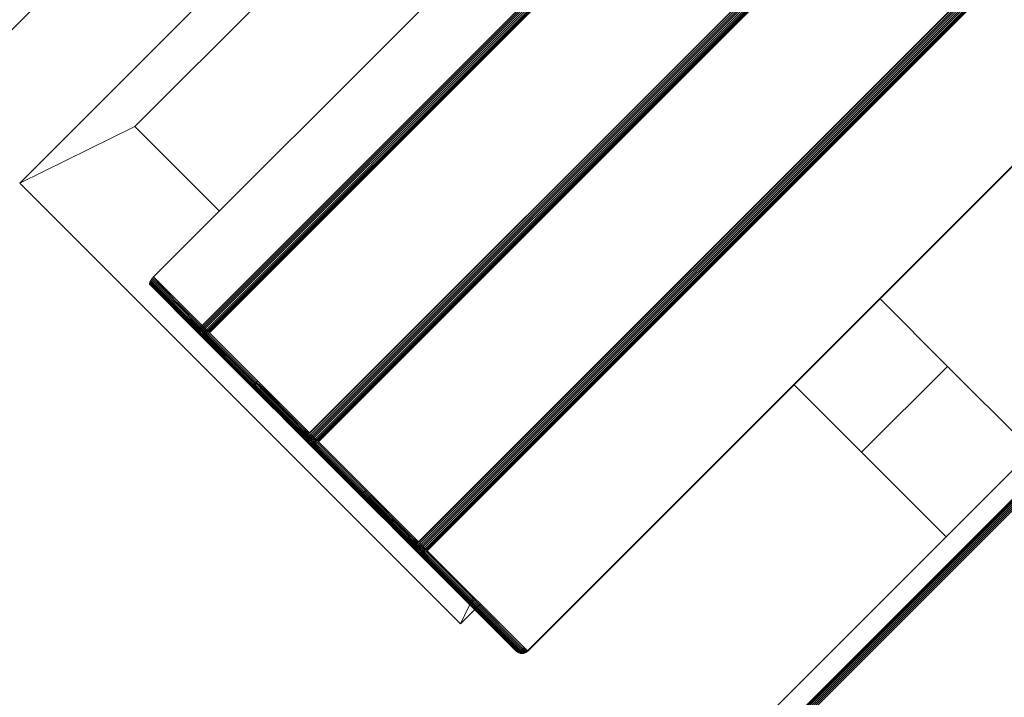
# Model space of a CAD drawing. Header units: millimetres. Extents: x -54833 to 17168, y -29122 to 68726.
# Tile 58 of 122: x -40649 to -40406, y 7855 to 8022. Entities that reach past the tile are written whole.
import ezdxf

# ---------------------------------------------------------------- set-up
doc = ezdxf.new("R2010")
doc.units = ezdxf.units.MM
for name, color, linetype, lineweight, true_color in [('Furniture-2', 7, 'Continuous', 9, 0xaaaaaa), ('Kohvikutool-1', 7, 'Continuous', 9, 0xaaaaaa), ('Surface Pattern-1', 7, 'Continuous', 9, 0x232323)]:
    doc.layers.add(name, color=color, linetype=linetype, lineweight=lineweight, true_color=true_color)

# ---------------------------------------------------------------- blocks, each defined once
blk = doc.blocks.new('MA_Kohvikultool - Kohvikutool_DWG-V80-1_ korruse plaan')
at = {"layer": 'Kohvikutool-1'}
for p, q in [((-416.68, 465), (-416.68, 15)), ((-388.49, 15), (-388.49, 465)), ((-165, 15), (-165, 465)), ((-348.73, 458), (-348.73, 22)), ((-331.82, 22), (-331.82, 458)), ((-331.46, 458), (-331.46, 22)), ((-331.08, 22), (-331.08, 458)), ((-330.68, 22), (-330.68, 458)), ((-330.29, 22), (-330.29, 458)), ((-329.93, 22), (-329.93, 458)), ((-329.64, 22), (-329.64, 458)), ((-329.41, 22), (-329.41, 458)), ((-329.25, 22), (-329.25, 458)), ((-294.28, 458), (-294.28, 22)), ((-294.19, 458), (-294.19, 22)), ((-293.77, 22), (-293.77, 458)), ((-293.41, 458), (-293.41, 22)), ((-293.03, 458), (-293.03, 22)), ((-292.63, 458), (-292.63, 22)), ((-292.24, 458), (-292.24, 22)), ((-291.88, 458), (-291.88, 22)), ((-291.59, 458), (-291.59, 22)), ((-291.36, 22), (-291.36, 458)), ((-291.2, 22), (-291.2, 458)), ((-256.23, 458), (-256.23, 22)), ((-256.14, 458), (-256.14, 22)), ((-255.72, 22), (-255.72, 458)), ((-255.36, 458), (-255.36, 22)), ((-254.98, 458), (-254.98, 22)), ((-254.58, 458), (-254.58, 22)), ((-254.19, 458), (-254.19, 22)), ((-253.83, 22), (-253.83, 458)), ((-253.54, 458), (-253.54, 22)), ((-253.31, 22), (-253.31, 458)), ((-253.15, 22), (-253.15, 458)), ((-218.18, 458), (-218.18, 22)), ((-218.09, 458), (-218.09, 22)), ((-159.97, 458), (-159.97, 22)), ((-159.86, 458), (-159.86, 22)), ((-159.67, 458), (-159.67, 22)), ((-159.41, 458), (-159.41, 22)), ((-159.09, 458), (-159.09, 22)), ((-158.74, 22), (-158.74, 458)), ((-158.36, 458), (-158.36, 22)), ((-158, 22), (-158, 458)), ((-378.23, 435), (-378.23, 45)), ((-194.5, 145), (-218.18, 145)), ((-165, 145), (-194.5, 145)), ((-194.5, 145), (-194.5, 115)), ((-194.5, 115), (-194.5, 145)), ((-218.18, 115), (-194.5, 115)), ((-194.5, 115), (-165, 115)), ((-388.49, 15), (-378.23, 45)), ((-378.23, 45), (-388.49, 15)), ((-378.23, 45), (-348.73, 45)), ((-348.73, 22), (-331.82, 22)), ((-348.73, 22), (-348.72, 21.64)), ((-348.73, 22), (-313.07, 20)), ((-348.73, 22), (-312.82, 20.14)), ((-331.82, 22), (-331.46, 22)), ((-331.82, 22), (-331.8, 21.64)), ((-331.46, 22), (-331.08, 22)), ((-331.45, 21.64), (-331.46, 22)), ((-331.08, 22), (-330.68, 22)), ((-331.07, 21.66), (-331.08, 22)), ((-330.68, 22), (-330.29, 22)), ((-330.67, 21.7), (-330.68, 22)), ((-330.29, 22), (-329.93, 22)), ((-330.28, 21.74), (-330.29, 22)), ((-329.64, 22), (-329.93, 22)), ((-329.93, 21.8), (-329.93, 22)), ((-329.93, 22), (-329.63, 21.87)), ((-329.41, 22), (-329.64, 22)), ((-329.41, 22), (-329.25, 22)), ((-329.3, 21.64), (-329.25, 22)), ((-294.28, 22), (-329.25, 22)), ((-312.4, 21.64), (-312.39, 22)), ((-310.68, 22), (-310.67, 21.64)), ((-310.68, 22), (-275.02, 20)), ((-310.68, 22), (-274.77, 20.14)), ((-295.49, 21.64), (-295.48, 22)), ((-295.16, 21.64), (-295.15, 22)), ((-294.84, 21.66), (-294.83, 22)), ((-294.31, 21.64), (-294.28, 22)), ((-294.19, 21.97), (-294.28, 22)), ((-294.22, 21.8), (-294.21, 22)), ((-294.16, 21.93), (-294.22, 21.8)), ((-293.77, 22), (-293.41, 22)), ((-293.77, 22), (-293.75, 21.64)), ((-293.41, 22), (-293.03, 22)), ((-293.4, 21.64), (-293.41, 22)), ((-293.03, 22), (-292.63, 22)), ((-293.02, 21.66), (-293.03, 22)), ((-292.63, 22), (-292.24, 22)), ((-292.62, 21.7), (-292.63, 22)), ((-292.24, 22), (-291.88, 22)), ((-292.23, 21.74), (-292.24, 22)), ((-291.88, 22), (-291.59, 22)), ((-291.88, 21.8), (-291.88, 22)), ((-291.59, 22), (-291.88, 21.8)), ((-291.59, 22), (-291.36, 22)), ((-291.2, 22), (-291.36, 22)), ((-291.25, 21.64), (-291.2, 22)), ((-256.23, 22), (-291.2, 22)), ((-274.35, 21.64), (-274.34, 22)), ((-272.63, 22), (-272.62, 21.64)), ((-272.63, 22), (-236.98, 20)), ((-272.63, 22), (-236.72, 20.14)), ((-257.44, 21.64), (-257.43, 22)), ((-257.11, 21.64), (-257.1, 22)), ((-256.79, 21.66), (-256.78, 22)), ((-256.23, 22), (-256.26, 21.64)), ((-256.14, 21.97), (-256.23, 22)), ((-256.17, 21.8), (-256.16, 22)), ((-256.11, 21.93), (-256.17, 21.8)), ((-255.72, 22), (-255.36, 22)), ((-255.72, 22), (-255.7, 21.64)), ((-255.36, 22), (-254.98, 22)), ((-255.36, 22), (-255.35, 21.64)), ((-254.98, 22), (-254.58, 22)), ((-254.98, 22), (-254.97, 21.66)), ((-254.58, 22), (-254.19, 22)), ((-254.58, 22), (-254.57, 21.7)), ((-254.19, 22), (-253.83, 22)), ((-254.19, 22), (-254.18, 21.74)), ((-253.83, 22), (-253.54, 22)), ((-253.83, 22), (-253.53, 21.93)), ((-253.83, 22), (-253.83, 21.8)), ((-253.31, 22), (-253.54, 22)), ((-253.31, 22), (-253.15, 22)), ((-253.2, 21.64), (-253.15, 22)), ((-218.18, 22), (-253.15, 22)), ((-236.98, 22), (-234.58, 15)), ((-234.58, 15), (-236.98, 22)), ((-236.3, 21.64), (-236.29, 22)), ((-234.58, 22), (-234.58, 15)), ((-219.39, 21.64), (-219.38, 22)), ((-219.05, 22), (-219.06, 21.64)), ((-218.73, 22), (-218.74, 21.66)), ((-218.21, 21.64), (-218.18, 22)), ((-218.09, 21.97), (-218.18, 22)), ((-218.11, 22), (-218.12, 21.8)), ((-331.8, 21.64), (-348.72, 21.64)), ((-348.72, 21.64), (-348.68, 21.26)), ((-348.68, 21.26), (-331.77, 21.26)), ((-348.68, 21.26), (-348.62, 20.91)), ((-331.7, 20.91), (-348.62, 20.91)), ((-348.62, 20.91), (-348.53, 20.59)), ((-348.53, 20.59), (-331.62, 20.59)), ((-348.53, 20.59), (-348.42, 20.33)), ((-348.42, 20.33), (-331.51, 20.33)), ((-348.42, 20.33), (-348.3, 20.14)), ((-348.3, 20.14), (-331.38, 20.14)), ((-348.3, 20.14), (-348.17, 20.03)), ((-348.17, 20.03), (-331.26, 20.03)), ((-348.17, 20.03), (-348.05, 20)), ((-348.05, 20), (-331.13, 20)), ((-348.05, 20), (-313.07, 20)), ((-331.8, 21.64), (-331.45, 21.64)), ((-331.8, 21.64), (-331.77, 21.26)), ((-331.77, 21.26), (-331.42, 21.28)), ((-331.77, 21.26), (-331.7, 20.91)), ((-331.7, 20.91), (-331.35, 20.92)), ((-331.7, 20.91), (-331.62, 20.59)), ((-331.62, 20.59), (-331.27, 20.61)), ((-331.62, 20.59), (-331.51, 20.33)), ((-331.51, 20.33), (-331.16, 20.35)), ((-331.51, 20.33), (-331.38, 20.14)), ((-331.07, 21.66), (-331.45, 21.64)), ((-331.45, 21.64), (-331.42, 21.28)), ((-331.03, 21.32), (-331.42, 21.28)), ((-331.42, 21.28), (-331.35, 20.92)), ((-331.38, 20.14), (-331.04, 20.17)), ((-331.38, 20.14), (-331.26, 20.03)), ((-330.97, 20.98), (-331.35, 20.92)), ((-331.35, 20.92), (-331.27, 20.61)), ((-330.89, 20.69), (-331.27, 20.61)), ((-331.27, 20.61), (-331.16, 20.35)), ((-331.26, 20.03), (-330.91, 20.07)), ((-331.26, 20.03), (-331.13, 20)), ((-330.79, 20.44), (-331.16, 20.35)), ((-331.16, 20.35), (-331.04, 20.17)), ((-331.13, 20), (-330.79, 20.03)), ((-331.13, 20), (-296.16, 20)), ((-330.67, 21.7), (-331.07, 21.66)), ((-331.03, 21.32), (-331.07, 21.66)), ((-330.67, 20.27), (-331.04, 20.17)), ((-331.04, 20.17), (-330.91, 20.07)), ((-330.64, 21.38), (-331.03, 21.32)), ((-330.97, 20.98), (-331.03, 21.32)), ((-330.58, 21.08), (-330.97, 20.98)), ((-330.89, 20.69), (-330.97, 20.98)), ((-330.91, 20.07), (-330.56, 20.17)), ((-330.79, 20.03), (-330.91, 20.07)), ((-330.51, 20.82), (-330.89, 20.69)), ((-330.79, 20.44), (-330.89, 20.69)), ((-330.42, 20.6), (-330.79, 20.44)), ((-330.67, 20.27), (-330.79, 20.44)), ((-330.79, 20.03), (-330.44, 20.14)), ((-330.79, 20.03), (-295.82, 20.03)), ((-330.28, 21.74), (-330.67, 21.7)), ((-330.64, 21.38), (-330.67, 21.7)), ((-330.31, 20.44), (-330.67, 20.27)), ((-330.56, 20.17), (-330.67, 20.27)), ((-330.25, 21.48), (-330.64, 21.38)), ((-330.58, 21.08), (-330.64, 21.38)), ((-330.21, 21.23), (-330.58, 21.08)), ((-330.51, 20.82), (-330.58, 21.08)), ((-330.56, 20.17), (-330.21, 20.35)), ((-330.44, 20.14), (-330.56, 20.17)), ((-330.14, 21), (-330.51, 20.82)), ((-330.42, 20.6), (-330.51, 20.82)), ((-330.44, 20.14), (-330.1, 20.33)), ((-330.44, 20.14), (-295.47, 20.14)), ((-330.07, 20.82), (-330.42, 20.6)), ((-330.31, 20.44), (-330.42, 20.6)), ((-329.98, 20.69), (-330.31, 20.44)), ((-330.21, 20.35), (-330.31, 20.44)), ((-329.93, 21.8), (-330.28, 21.74)), ((-330.25, 21.48), (-330.28, 21.74)), ((-329.91, 21.6), (-330.25, 21.48)), ((-330.21, 21.23), (-330.25, 21.48)), ((-329.87, 21.4), (-330.21, 21.23)), ((-330.14, 21), (-330.21, 21.23)), ((-330.21, 20.35), (-329.89, 20.61)), ((-330.1, 20.33), (-330.21, 20.35)), ((-329.82, 21.23), (-330.14, 21)), ((-330.07, 20.82), (-330.14, 21)), ((-330.1, 20.33), (-329.8, 20.59)), ((-330.1, 20.33), (-295.13, 20.33)), ((-329.76, 21.08), (-330.07, 20.82)), ((-329.98, 20.69), (-330.07, 20.82)), ((-329.7, 20.98), (-329.98, 20.69)), ((-329.89, 20.61), (-329.98, 20.69)), ((-329.63, 21.87), (-329.93, 21.8)), ((-329.91, 21.6), (-329.93, 21.8)), ((-329.63, 21.87), (-329.91, 21.6)), ((-329.62, 21.73), (-329.91, 21.6)), ((-329.87, 21.4), (-329.91, 21.6)), ((-329.89, 20.61), (-329.63, 20.92)), ((-329.8, 20.59), (-329.89, 20.61)), ((-329.62, 21.73), (-329.87, 21.4)), ((-329.6, 21.6), (-329.87, 21.4)), ((-329.82, 21.23), (-329.87, 21.4)), ((-329.6, 21.6), (-329.82, 21.23)), ((-329.56, 21.48), (-329.82, 21.23)), ((-329.76, 21.08), (-329.82, 21.23)), ((-329.8, 20.59), (-329.56, 20.91)), ((-329.8, 20.59), (-294.83, 20.59)), ((-329.56, 21.48), (-329.76, 21.08)), ((-329.52, 21.38), (-329.76, 21.08)), ((-329.7, 20.98), (-329.76, 21.08)), ((-329.52, 21.38), (-329.7, 20.98)), ((-329.48, 21.32), (-329.7, 20.98)), ((-329.63, 20.92), (-329.7, 20.98)), ((-329.63, 20.92), (-329.48, 21.32)), ((-329.63, 20.92), (-329.45, 21.3)), ((-329.63, 20.92), (-329.56, 20.91)), ((-329.56, 20.91), (-329.41, 21.27)), ((-329.56, 20.91), (-329.41, 21.27)), ((-329.56, 20.91), (-294.59, 20.91)), ((-329.38, 21.26), (-329.3, 21.64)), ((-329.38, 21.26), (-294.41, 21.26)), ((-329.28, 21.64), (-294.31, 21.64)), ((-313.07, 20), (-312.95, 20.03)), ((-296.16, 20), (-313.07, 20)), ((-312.82, 20.14), (-312.95, 20.03)), ((-296.04, 20.03), (-312.95, 20.03)), ((-312.82, 20.14), (-312.7, 20.33)), ((-312.82, 20.14), (-295.91, 20.14)), ((-312.7, 20.33), (-312.59, 20.59)), ((-312.7, 20.33), (-295.79, 20.33)), ((-312.59, 20.59), (-312.5, 20.91)), ((-312.59, 20.59), (-295.68, 20.59)), ((-312.5, 20.91), (-312.44, 21.26)), ((-312.5, 20.91), (-295.59, 20.91)), ((-312.44, 21.26), (-312.4, 21.64)), ((-312.44, 21.26), (-295.52, 21.26)), ((-312.4, 21.64), (-295.49, 21.64)), ((-293.75, 21.64), (-310.67, 21.64)), ((-310.67, 21.64), (-310.63, 21.26)), ((-293.72, 21.26), (-310.63, 21.26)), ((-310.63, 21.26), (-310.57, 20.91)), ((-293.65, 20.91), (-310.57, 20.91)), ((-310.57, 20.91), (-310.48, 20.59)), ((-293.57, 20.59), (-310.48, 20.59)), ((-310.48, 20.59), (-310.37, 20.33)), ((-293.46, 20.33), (-310.37, 20.33)), ((-310.37, 20.33), (-310.25, 20.14)), ((-293.33, 20.14), (-310.25, 20.14)), ((-310.25, 20.14), (-310.12, 20.03)), ((-293.21, 20.03), (-310.12, 20.03)), ((-310.12, 20.03), (-310, 20)), ((-310, 20), (-293.08, 20)), ((-310, 20), (-275.02, 20)), ((-296.16, 20), (-295.82, 20.03)), ((-296.16, 20), (-296.04, 20.03)), ((-296.04, 20.03), (-295.91, 20.14)), ((-295.7, 20.07), (-296.04, 20.03)), ((-295.91, 20.14), (-295.79, 20.33)), ((-295.57, 20.17), (-295.91, 20.14)), ((-295.82, 20.03), (-295.47, 20.14)), ((-295.7, 20.07), (-295.82, 20.03)), ((-295.79, 20.33), (-295.68, 20.59)), ((-295.45, 20.35), (-295.79, 20.33)), ((-295.35, 20.17), (-295.7, 20.07)), ((-295.7, 20.07), (-295.57, 20.17)), ((-295.68, 20.59), (-295.59, 20.91)), ((-295.34, 20.61), (-295.68, 20.59)), ((-295.59, 20.91), (-295.52, 21.26)), ((-295.26, 20.92), (-295.59, 20.91)), ((-295.57, 20.17), (-295.45, 20.35)), ((-295.23, 20.27), (-295.57, 20.17)), ((-295.52, 21.26), (-295.49, 21.64)), ((-295.19, 21.28), (-295.52, 21.26)), ((-295.16, 21.64), (-295.49, 21.64)), ((-295.47, 20.14), (-295.13, 20.33)), ((-295.35, 20.17), (-295.47, 20.14)), ((-295.45, 20.35), (-295.34, 20.61)), ((-295.12, 20.44), (-295.45, 20.35)), ((-295.03, 20.35), (-295.35, 20.17)), ((-295.23, 20.27), (-295.35, 20.17)), ((-295.34, 20.61), (-295.26, 20.92)), ((-295.02, 20.69), (-295.34, 20.61)), ((-295.26, 20.92), (-295.19, 21.28)), ((-294.94, 20.98), (-295.26, 20.92)), ((-295.12, 20.44), (-295.23, 20.27)), ((-294.92, 20.44), (-295.23, 20.27)), ((-295.19, 21.28), (-295.16, 21.64)), ((-294.88, 21.32), (-295.19, 21.28)), ((-295.16, 21.64), (-294.84, 21.66)), ((-295.13, 20.33), (-294.83, 20.59)), ((-295.03, 20.35), (-295.13, 20.33)), ((-295.02, 20.69), (-295.12, 20.44)), ((-294.82, 20.6), (-295.12, 20.44)), ((-294.74, 20.61), (-295.03, 20.35)), ((-294.92, 20.44), (-295.03, 20.35)), ((-294.94, 20.98), (-295.02, 20.69)), ((-294.73, 20.82), (-295.02, 20.69)), ((-294.88, 21.32), (-294.94, 20.98)), ((-294.65, 21.08), (-294.94, 20.98)), ((-294.65, 20.69), (-294.92, 20.44)), ((-294.82, 20.6), (-294.92, 20.44)), ((-294.84, 21.66), (-294.88, 21.32)), ((-294.6, 21.38), (-294.88, 21.32)), ((-294.84, 21.66), (-294.57, 21.7)), ((-294.83, 20.59), (-294.59, 20.91)), ((-294.74, 20.61), (-294.83, 20.59)), ((-294.73, 20.82), (-294.82, 20.6)), ((-294.57, 20.82), (-294.82, 20.6)), ((-294.52, 20.92), (-294.74, 20.61)), ((-294.65, 20.69), (-294.74, 20.61)), ((-294.65, 21.08), (-294.73, 20.82)), ((-294.49, 21), (-294.73, 20.82)), ((-294.6, 21.38), (-294.65, 21.08)), ((-294.43, 21.23), (-294.65, 21.08)), ((-294.45, 20.98), (-294.65, 20.69)), ((-294.57, 20.82), (-294.65, 20.69)), ((-294.57, 21.7), (-294.6, 21.38)), ((-294.38, 21.48), (-294.6, 21.38)), ((-294.59, 20.91), (-294.37, 21.28)), ((-294.59, 20.91), (-294.41, 21.26)), ((-294.52, 20.92), (-294.59, 20.91)), ((-294.57, 21.7), (-294.36, 21.74)), ((-294.38, 21.08), (-294.57, 20.82)), ((-294.49, 21), (-294.57, 20.82)), ((-294.37, 21.28), (-294.52, 20.92)), ((-294.45, 20.98), (-294.52, 20.92)), ((-294.43, 21.23), (-294.49, 21)), ((-294.32, 21.23), (-294.49, 21)), ((-294.32, 21.32), (-294.45, 20.98)), ((-294.37, 21.28), (-294.45, 20.98)), ((-294.38, 21.08), (-294.45, 20.98)), ((-294.38, 21.48), (-294.43, 21.23)), ((-294.27, 21.4), (-294.43, 21.23)), ((-294.31, 21.64), (-294.41, 21.26)), ((-294.36, 21.74), (-294.38, 21.48)), ((-294.24, 21.6), (-294.38, 21.48)), ((-294.27, 21.38), (-294.38, 21.08)), ((-294.32, 21.32), (-294.38, 21.08)), ((-294.32, 21.23), (-294.38, 21.08)), ((-294.36, 21.74), (-294.22, 21.8)), ((-294.23, 21.48), (-294.32, 21.23)), ((-294.27, 21.4), (-294.32, 21.23)), ((-294.27, 21.38), (-294.32, 21.23)), ((-294.24, 21.6), (-294.27, 21.4)), ((-294.2, 21.6), (-294.27, 21.4)), ((-294.23, 21.48), (-294.27, 21.4)), ((-294.22, 21.8), (-294.24, 21.6)), ((-294.18, 21.73), (-294.24, 21.6)), ((-294.2, 21.6), (-294.24, 21.6)), ((-294.22, 21.8), (-294.18, 21.73)), ((-293.4, 21.64), (-293.75, 21.64)), ((-293.75, 21.64), (-293.72, 21.26)), ((-293.37, 21.28), (-293.72, 21.26)), ((-293.72, 21.26), (-293.65, 20.91)), ((-293.3, 20.92), (-293.65, 20.91)), ((-293.65, 20.91), (-293.57, 20.59)), ((-293.22, 20.61), (-293.57, 20.59)), ((-293.57, 20.59), (-293.46, 20.33)), ((-293.11, 20.35), (-293.46, 20.33)), ((-293.46, 20.33), (-293.33, 20.14)), ((-293.02, 21.66), (-293.4, 21.64)), ((-293.4, 21.64), (-293.37, 21.28)), ((-292.98, 21.32), (-293.37, 21.28)), ((-293.37, 21.28), (-293.3, 20.92)), ((-292.99, 20.17), (-293.33, 20.14)), ((-293.33, 20.14), (-293.21, 20.03)), ((-292.92, 20.98), (-293.3, 20.92)), ((-293.3, 20.92), (-293.22, 20.61)), ((-292.84, 20.69), (-293.22, 20.61)), ((-293.22, 20.61), (-293.11, 20.35)), ((-292.86, 20.07), (-293.21, 20.03)), ((-293.21, 20.03), (-293.08, 20)), ((-292.74, 20.44), (-293.11, 20.35)), ((-293.11, 20.35), (-292.99, 20.17)), ((-293.08, 20), (-292.74, 20.03)), ((-293.08, 20), (-258.11, 20)), ((-292.62, 21.7), (-293.02, 21.66)), ((-292.98, 21.32), (-293.02, 21.66)), ((-292.62, 20.27), (-292.99, 20.17)), ((-292.99, 20.17), (-292.86, 20.07)), ((-292.59, 21.38), (-292.98, 21.32)), ((-292.92, 20.98), (-292.98, 21.32)), ((-292.53, 21.08), (-292.92, 20.98)), ((-292.84, 20.69), (-292.92, 20.98)), ((-292.86, 20.07), (-292.51, 20.17)), ((-292.86, 20.07), (-292.74, 20.03)), ((-292.46, 20.82), (-292.84, 20.69)), ((-292.74, 20.44), (-292.84, 20.69)), ((-292.37, 20.6), (-292.74, 20.44)), ((-292.62, 20.27), (-292.74, 20.44)), ((-292.74, 20.03), (-292.39, 20.14)), ((-257.77, 20.03), (-292.74, 20.03)), ((-292.23, 21.74), (-292.62, 21.7)), ((-292.59, 21.38), (-292.62, 21.7)), ((-292.26, 20.44), (-292.62, 20.27)), ((-292.51, 20.17), (-292.62, 20.27)), ((-292.2, 21.48), (-292.59, 21.38)), ((-292.53, 21.08), (-292.59, 21.38)), ((-292.16, 21.23), (-292.53, 21.08)), ((-292.46, 20.82), (-292.53, 21.08)), ((-292.51, 20.17), (-292.16, 20.35)), ((-292.51, 20.17), (-292.39, 20.14)), ((-292.1, 21), (-292.46, 20.82)), ((-292.37, 20.6), (-292.46, 20.82)), ((-292.39, 20.14), (-292.05, 20.33)), ((-292.39, 20.14), (-257.42, 20.14)), ((-292.02, 20.82), (-292.37, 20.6)), ((-292.26, 20.44), (-292.37, 20.6)), ((-291.93, 20.69), (-292.26, 20.44)), ((-292.16, 20.35), (-292.26, 20.44)), ((-291.88, 21.8), (-292.23, 21.74)), ((-292.2, 21.48), (-292.23, 21.74)), ((-291.86, 21.6), (-292.2, 21.48)), ((-292.16, 21.23), (-292.2, 21.48)), ((-291.82, 21.4), (-292.16, 21.23)), ((-292.1, 21), (-292.16, 21.23)), ((-292.16, 20.35), (-291.84, 20.61)), ((-292.16, 20.35), (-292.05, 20.33)), ((-291.77, 21.23), (-292.1, 21)), ((-292.02, 20.82), (-292.1, 21)), ((-292.05, 20.33), (-291.75, 20.59)), ((-257.08, 20.33), (-292.05, 20.33)), ((-291.71, 21.08), (-292.02, 20.82)), ((-291.93, 20.69), (-292.02, 20.82)), ((-291.65, 20.98), (-291.93, 20.69)), ((-291.84, 20.61), (-291.93, 20.69)), ((-291.58, 21.87), (-291.88, 21.8)), ((-291.86, 21.6), (-291.88, 21.8)), ((-291.58, 21.87), (-291.86, 21.6)), ((-291.57, 21.73), (-291.86, 21.6)), ((-291.82, 21.4), (-291.86, 21.6)), ((-291.84, 20.61), (-291.58, 20.92)), ((-291.84, 20.61), (-291.75, 20.59)), ((-291.57, 21.73), (-291.82, 21.4)), ((-291.55, 21.6), (-291.82, 21.4)), ((-291.77, 21.23), (-291.82, 21.4)), ((-291.55, 21.6), (-291.77, 21.23)), ((-291.51, 21.48), (-291.77, 21.23)), ((-291.71, 21.08), (-291.77, 21.23)), ((-291.75, 20.59), (-291.51, 20.91)), ((-256.78, 20.59), (-291.75, 20.59)), ((-291.51, 21.48), (-291.71, 21.08)), ((-291.47, 21.38), (-291.71, 21.08)), ((-291.65, 20.98), (-291.71, 21.08)), ((-291.47, 21.38), (-291.65, 20.98)), ((-291.43, 21.32), (-291.65, 20.98)), ((-291.58, 20.92), (-291.65, 20.98)), ((-291.58, 20.92), (-291.43, 21.32)), ((-291.58, 20.92), (-291.4, 21.3)), ((-291.58, 20.92), (-291.51, 20.91)), ((-291.51, 20.91), (-291.36, 21.27)), ((-291.51, 20.91), (-291.36, 21.27)), ((-256.54, 20.91), (-291.51, 20.91)), ((-291.36, 21.27), (-291.23, 21.64)), ((-256.36, 21.26), (-291.33, 21.26)), ((-256.26, 21.64), (-291.23, 21.64)), ((-275.02, 20), (-274.9, 20.03)), ((-258.11, 20), (-275.02, 20)), ((-274.9, 20.03), (-274.77, 20.14)), ((-257.99, 20.03), (-274.9, 20.03)), ((-274.77, 20.14), (-274.65, 20.33)), ((-257.86, 20.14), (-274.77, 20.14)), ((-274.65, 20.33), (-274.54, 20.59)), ((-257.74, 20.33), (-274.65, 20.33)), ((-274.54, 20.59), (-274.45, 20.91)), ((-257.63, 20.59), (-274.54, 20.59)), ((-274.45, 20.91), (-274.39, 21.26)), ((-257.54, 20.91), (-274.45, 20.91)), ((-274.39, 21.26), (-274.35, 21.64)), ((-257.47, 21.26), (-274.39, 21.26)), ((-274.35, 21.64), (-257.44, 21.64)), ((-272.62, 21.64), (-255.7, 21.64)), ((-272.62, 21.64), (-272.58, 21.26)), ((-255.67, 21.26), (-272.58, 21.26)), ((-272.58, 21.26), (-272.52, 20.91)), ((-272.52, 20.91), (-255.6, 20.91)), ((-272.52, 20.91), (-272.43, 20.59)), ((-272.43, 20.59), (-255.52, 20.59)), ((-272.43, 20.59), (-272.32, 20.33)), ((-272.32, 20.33), (-255.41, 20.33)), ((-272.32, 20.33), (-272.2, 20.14)), ((-272.2, 20.14), (-255.28, 20.14)), ((-272.2, 20.14), (-272.07, 20.03)), ((-272.07, 20.03), (-255.16, 20.03)), ((-272.07, 20.03), (-271.95, 20)), ((-271.95, 20), (-255.03, 20)), ((-271.95, 20), (-236.98, 20)), ((-258.11, 20), (-257.77, 20.03)), ((-258.11, 20), (-257.99, 20.03)), ((-257.99, 20.03), (-257.86, 20.14)), ((-257.65, 20.07), (-257.99, 20.03)), ((-257.86, 20.14), (-257.74, 20.33)), ((-257.52, 20.17), (-257.86, 20.14)), ((-257.77, 20.03), (-257.42, 20.14)), ((-257.65, 20.07), (-257.77, 20.03)), ((-257.74, 20.33), (-257.63, 20.59)), ((-257.4, 20.35), (-257.74, 20.33)), ((-257.3, 20.17), (-257.65, 20.07)), ((-257.65, 20.07), (-257.52, 20.17)), ((-257.63, 20.59), (-257.54, 20.91)), ((-257.29, 20.61), (-257.63, 20.59)), ((-257.54, 20.91), (-257.47, 21.26)), ((-257.21, 20.92), (-257.54, 20.91)), ((-257.52, 20.17), (-257.4, 20.35)), ((-257.18, 20.27), (-257.52, 20.17)), ((-257.47, 21.26), (-257.44, 21.64)), ((-257.14, 21.28), (-257.47, 21.26)), ((-257.11, 21.64), (-257.44, 21.64)), ((-257.42, 20.14), (-257.08, 20.33)), ((-257.3, 20.17), (-257.42, 20.14)), ((-257.4, 20.35), (-257.29, 20.61)), ((-257.07, 20.44), (-257.4, 20.35)), ((-256.98, 20.35), (-257.3, 20.17)), ((-257.18, 20.27), (-257.3, 20.17)), ((-257.29, 20.61), (-257.21, 20.92)), ((-256.97, 20.69), (-257.29, 20.61)), ((-257.21, 20.92), (-257.14, 21.28)), ((-256.89, 20.98), (-257.21, 20.92)), ((-257.07, 20.44), (-257.18, 20.27)), ((-256.87, 20.44), (-257.18, 20.27)), ((-257.14, 21.28), (-257.11, 21.64)), ((-256.83, 21.32), (-257.14, 21.28)), ((-257.11, 21.64), (-256.79, 21.66)), ((-257.08, 20.33), (-256.78, 20.59)), ((-256.98, 20.35), (-257.08, 20.33)), ((-256.97, 20.69), (-257.07, 20.44)), ((-256.77, 20.6), (-257.07, 20.44)), ((-256.69, 20.61), (-256.98, 20.35)), ((-256.87, 20.44), (-256.98, 20.35)), ((-256.89, 20.98), (-256.97, 20.69)), ((-256.68, 20.82), (-256.97, 20.69)), ((-256.83, 21.32), (-256.89, 20.98)), ((-256.6, 21.08), (-256.89, 20.98)), ((-256.6, 20.69), (-256.87, 20.44)), ((-256.77, 20.6), (-256.87, 20.44)), ((-256.79, 21.66), (-256.83, 21.32)), ((-256.55, 21.38), (-256.83, 21.32)), ((-256.79, 21.66), (-256.52, 21.7)), ((-256.78, 20.59), (-256.54, 20.91)), ((-256.69, 20.61), (-256.78, 20.59)), ((-256.68, 20.82), (-256.77, 20.6)), ((-256.52, 20.82), (-256.77, 20.6)), ((-256.47, 20.92), (-256.69, 20.61)), ((-256.6, 20.69), (-256.69, 20.61)), ((-256.6, 21.08), (-256.68, 20.82)), ((-256.44, 21), (-256.68, 20.82)), ((-256.55, 21.38), (-256.6, 21.08)), ((-256.38, 21.23), (-256.6, 21.08)), ((-256.4, 20.98), (-256.6, 20.69)), ((-256.52, 20.82), (-256.6, 20.69)), ((-256.52, 21.7), (-256.55, 21.38)), ((-256.33, 21.48), (-256.55, 21.38)), ((-256.54, 20.91), (-256.36, 21.26)), ((-256.47, 20.92), (-256.54, 20.91)), ((-256.52, 21.7), (-256.31, 21.74)), ((-256.33, 21.08), (-256.52, 20.82)), ((-256.44, 21), (-256.52, 20.82)), ((-256.32, 21.28), (-256.47, 20.92)), ((-256.36, 21.26), (-256.47, 20.92)), ((-256.4, 20.98), (-256.47, 20.92)), ((-256.38, 21.23), (-256.44, 21)), ((-256.27, 21.23), (-256.44, 21)), ((-256.27, 21.32), (-256.4, 20.98)), ((-256.32, 21.28), (-256.4, 20.98)), ((-256.33, 21.08), (-256.4, 20.98)), ((-256.33, 21.48), (-256.38, 21.23)), ((-256.22, 21.4), (-256.38, 21.23)), ((-256.26, 21.64), (-256.36, 21.26)), ((-256.31, 21.74), (-256.33, 21.48)), ((-256.19, 21.6), (-256.33, 21.48)), ((-256.23, 21.38), (-256.33, 21.08)), ((-256.27, 21.32), (-256.33, 21.08)), ((-256.27, 21.23), (-256.33, 21.08)), ((-256.31, 21.74), (-256.17, 21.8)), ((-256.18, 21.48), (-256.27, 21.23)), ((-256.22, 21.4), (-256.27, 21.23)), ((-256.23, 21.38), (-256.27, 21.23)), ((-256.19, 21.6), (-256.22, 21.4)), ((-256.15, 21.6), (-256.22, 21.4)), ((-256.18, 21.48), (-256.22, 21.4)), ((-256.17, 21.8), (-256.19, 21.6)), ((-256.13, 21.73), (-256.19, 21.6)), ((-256.15, 21.6), (-256.19, 21.6)), ((-256.17, 21.8), (-256.13, 21.73)), ((-255.7, 21.64), (-255.35, 21.64)), ((-255.7, 21.64), (-255.67, 21.26)), ((-255.67, 21.26), (-255.32, 21.28)), ((-255.67, 21.26), (-255.6, 20.91)), ((-255.6, 20.91), (-255.25, 20.92)), ((-255.6, 20.91), (-255.52, 20.59)), ((-255.52, 20.59), (-255.17, 20.61)), ((-255.52, 20.59), (-255.41, 20.33)), ((-255.41, 20.33), (-255.06, 20.35)), ((-255.41, 20.33), (-255.28, 20.14)), ((-254.97, 21.66), (-255.35, 21.64)), ((-255.35, 21.64), (-255.32, 21.28)), ((-254.93, 21.32), (-255.32, 21.28)), ((-255.32, 21.28), (-255.25, 20.92)), ((-255.28, 20.14), (-254.94, 20.17)), ((-255.28, 20.14), (-255.16, 20.03)), ((-254.87, 20.98), (-255.25, 20.92)), ((-255.25, 20.92), (-255.17, 20.61)), ((-254.79, 20.69), (-255.17, 20.61)), ((-255.17, 20.61), (-255.06, 20.35)), ((-255.16, 20.03), (-254.81, 20.07)), ((-255.16, 20.03), (-255.03, 20)), ((-254.69, 20.44), (-255.06, 20.35)), ((-255.06, 20.35), (-254.94, 20.17)), ((-255.03, 20), (-254.69, 20.03)), ((-255.03, 20), (-220.06, 20)), ((-254.57, 21.7), (-254.97, 21.66)), ((-254.93, 21.32), (-254.97, 21.66)), ((-254.57, 20.27), (-254.94, 20.17)), ((-254.94, 20.17), (-254.81, 20.07)), ((-254.54, 21.38), (-254.93, 21.32)), ((-254.87, 20.98), (-254.93, 21.32)), ((-254.48, 21.08), (-254.87, 20.98)), ((-254.79, 20.69), (-254.87, 20.98)), ((-254.81, 20.07), (-254.46, 20.17)), ((-254.69, 20.03), (-254.81, 20.07)), ((-254.41, 20.82), (-254.79, 20.69)), ((-254.69, 20.44), (-254.79, 20.69)), ((-254.32, 20.6), (-254.69, 20.44)), ((-254.57, 20.27), (-254.69, 20.44)), ((-254.69, 20.03), (-254.34, 20.14)), ((-219.72, 20.03), (-254.69, 20.03)), ((-254.18, 21.74), (-254.57, 21.7)), ((-254.54, 21.38), (-254.57, 21.7)), ((-254.21, 20.44), (-254.57, 20.27)), ((-254.46, 20.17), (-254.57, 20.27)), ((-254.15, 21.48), (-254.54, 21.38)), ((-254.48, 21.08), (-254.54, 21.38)), ((-254.11, 21.23), (-254.48, 21.08)), ((-254.41, 20.82), (-254.48, 21.08)), ((-254.46, 20.17), (-254.11, 20.35)), ((-254.34, 20.14), (-254.46, 20.17)), ((-254.05, 21), (-254.41, 20.82)), ((-254.32, 20.6), (-254.41, 20.82)), ((-254.34, 20.14), (-254, 20.33)), ((-219.37, 20.14), (-254.34, 20.14)), ((-253.97, 20.82), (-254.32, 20.6)), ((-254.21, 20.44), (-254.32, 20.6)), ((-253.88, 20.69), (-254.21, 20.44)), ((-254.11, 20.35), (-254.21, 20.44)), ((-253.83, 21.8), (-254.18, 21.74)), ((-254.15, 21.48), (-254.18, 21.74)), ((-253.81, 21.6), (-254.15, 21.48)), ((-254.11, 21.23), (-254.15, 21.48)), ((-253.77, 21.4), (-254.11, 21.23)), ((-254.05, 21), (-254.11, 21.23)), ((-254.11, 20.35), (-253.79, 20.61)), ((-254, 20.33), (-254.11, 20.35)), ((-253.72, 21.23), (-254.05, 21)), ((-253.97, 20.82), (-254.05, 21)), ((-254, 20.33), (-253.7, 20.59)), ((-219.03, 20.33), (-254, 20.33)), ((-253.66, 21.08), (-253.97, 20.82)), ((-253.88, 20.69), (-253.97, 20.82)), ((-253.6, 20.98), (-253.88, 20.69)), ((-253.79, 20.61), (-253.88, 20.69)), ((-253.53, 21.87), (-253.83, 21.8)), ((-253.81, 21.6), (-253.83, 21.8)), ((-253.53, 21.87), (-253.81, 21.6)), ((-253.52, 21.73), (-253.81, 21.6)), ((-253.77, 21.4), (-253.81, 21.6)), ((-253.79, 20.61), (-253.53, 20.92)), ((-253.7, 20.59), (-253.79, 20.61)), ((-253.52, 21.73), (-253.77, 21.4)), ((-253.5, 21.6), (-253.77, 21.4)), ((-253.72, 21.23), (-253.77, 21.4)), ((-253.5, 21.6), (-253.72, 21.23)), ((-253.46, 21.48), (-253.72, 21.23)), ((-253.66, 21.08), (-253.72, 21.23)), ((-253.7, 20.59), (-253.46, 20.91)), ((-218.73, 20.59), (-253.7, 20.59)), ((-253.46, 21.48), (-253.66, 21.08)), ((-253.42, 21.38), (-253.66, 21.08)), ((-253.6, 20.98), (-253.66, 21.08)), ((-253.42, 21.38), (-253.6, 20.98)), ((-253.38, 21.32), (-253.6, 20.98)), ((-253.53, 20.92), (-253.6, 20.98)), ((-253.53, 20.92), (-253.38, 21.32)), ((-253.28, 21.26), (-253.53, 20.92)), ((-253.46, 20.91), (-253.53, 20.92)), ((-253.46, 20.91), (-253.28, 21.26)), ((-218.49, 20.91), (-253.46, 20.91)), ((-253.2, 21.64), (-253.28, 21.26)), ((-218.31, 21.26), (-253.28, 21.26)), ((-218.21, 21.64), (-253.18, 21.64)), ((-236.98, 20), (-236.85, 20.03)), ((-220.06, 20), (-236.98, 20)), ((-236.85, 20.03), (-236.72, 20.14)), ((-219.94, 20.03), (-236.85, 20.03)), ((-236.72, 20.14), (-236.6, 20.33)), ((-219.81, 20.14), (-236.72, 20.14)), ((-236.6, 20.33), (-236.49, 20.59)), ((-219.69, 20.33), (-236.6, 20.33)), ((-219.58, 20.59), (-236.49, 20.59)), ((-236.4, 20.91), (-236.34, 21.26)), ((-219.49, 20.91), (-236.4, 20.91)), ((-236.34, 21.26), (-236.3, 21.64)), ((-219.42, 21.26), (-236.34, 21.26)), ((-219.39, 21.64), (-236.3, 21.64)), ((-220.06, 20), (-219.72, 20.03)), ((-220.06, 20), (-219.94, 20.03)), ((-219.94, 20.03), (-219.81, 20.14)), ((-219.94, 20.03), (-219.6, 20.07)), ((-219.81, 20.14), (-219.69, 20.33)), ((-219.81, 20.14), (-219.47, 20.17)), ((-219.72, 20.03), (-219.37, 20.14)), ((-219.72, 20.03), (-219.6, 20.07)), ((-219.69, 20.33), (-219.58, 20.59)), ((-219.69, 20.33), (-219.35, 20.35)), ((-219.25, 20.17), (-219.6, 20.07)), ((-219.6, 20.07), (-219.47, 20.17)), ((-219.58, 20.59), (-219.49, 20.91)), ((-219.58, 20.59), (-219.24, 20.61)), ((-219.49, 20.91), (-219.42, 21.26)), ((-219.49, 20.91), (-219.16, 20.92)), ((-219.47, 20.17), (-219.35, 20.35)), ((-219.13, 20.27), (-219.47, 20.17)), ((-219.42, 21.26), (-219.39, 21.64)), ((-219.42, 21.26), (-219.09, 21.28)), ((-219.39, 21.64), (-219.06, 21.64)), ((-219.37, 20.14), (-219.03, 20.33)), ((-219.25, 20.17), (-219.37, 20.14)), ((-219.35, 20.35), (-219.24, 20.61)), ((-219.02, 20.44), (-219.35, 20.35)), ((-218.93, 20.35), (-219.25, 20.17)), ((-219.13, 20.27), (-219.25, 20.17)), ((-219.24, 20.61), (-219.16, 20.92)), ((-218.92, 20.69), (-219.24, 20.61)), ((-219.16, 20.92), (-219.09, 21.28)), ((-218.84, 20.98), (-219.16, 20.92)), ((-219.02, 20.44), (-219.13, 20.27)), ((-218.82, 20.44), (-219.13, 20.27)), ((-219.09, 21.28), (-219.06, 21.64)), ((-218.78, 21.32), (-219.09, 21.28)), ((-219.06, 21.64), (-218.74, 21.66)), ((-219.03, 20.33), (-218.73, 20.59)), ((-218.93, 20.35), (-219.03, 20.33)), ((-218.92, 20.69), (-219.02, 20.44)), ((-218.72, 20.6), (-219.02, 20.44)), ((-218.64, 20.61), (-218.93, 20.35)), ((-218.82, 20.44), (-218.93, 20.35)), ((-218.84, 20.98), (-218.92, 20.69)), ((-218.63, 20.82), (-218.92, 20.69)), ((-218.78, 21.32), (-218.84, 20.98)), ((-218.55, 21.08), (-218.84, 20.98)), ((-218.55, 20.69), (-218.82, 20.44)), ((-218.72, 20.6), (-218.82, 20.44)), ((-218.74, 21.66), (-218.78, 21.32)), ((-218.5, 21.38), (-218.78, 21.32)), ((-218.74, 21.66), (-218.47, 21.7)), ((-218.73, 20.59), (-218.49, 20.91)), ((-218.64, 20.61), (-218.73, 20.59)), ((-218.63, 20.82), (-218.72, 20.6)), ((-218.47, 20.82), (-218.72, 20.6)), ((-218.42, 20.92), (-218.64, 20.61)), ((-218.55, 20.69), (-218.64, 20.61)), ((-218.55, 21.08), (-218.63, 20.82)), ((-218.39, 21), (-218.63, 20.82)), ((-218.5, 21.38), (-218.55, 21.08)), ((-218.33, 21.23), (-218.55, 21.08)), ((-218.35, 20.98), (-218.55, 20.69)), ((-218.47, 20.82), (-218.55, 20.69)), ((-218.47, 21.7), (-218.5, 21.38)), ((-218.28, 21.48), (-218.5, 21.38)), ((-218.49, 20.91), (-218.27, 21.28)), ((-218.31, 21.26), (-218.49, 20.91)), ((-218.42, 20.92), (-218.49, 20.91)), ((-218.47, 21.7), (-218.26, 21.74)), ((-218.28, 21.08), (-218.47, 20.82)), ((-218.39, 21), (-218.47, 20.82)), ((-218.27, 21.28), (-218.42, 20.92)), ((-218.35, 20.98), (-218.42, 20.92)), ((-218.33, 21.23), (-218.39, 21)), ((-218.22, 21.23), (-218.39, 21)), ((-218.22, 21.32), (-218.35, 20.98)), ((-218.27, 21.28), (-218.35, 20.98)), ((-218.28, 21.08), (-218.35, 20.98)), ((-218.28, 21.48), (-218.33, 21.23)), ((-218.17, 21.4), (-218.33, 21.23)), ((-218.21, 21.64), (-218.31, 21.26)), ((-218.26, 21.74), (-218.28, 21.48)), ((-218.14, 21.6), (-218.28, 21.48)), ((-218.18, 21.38), (-218.28, 21.08)), ((-218.22, 21.32), (-218.28, 21.08)), ((-218.22, 21.23), (-218.28, 21.08)), ((-218.26, 21.74), (-218.12, 21.8)), ((-218.14, 21.48), (-218.22, 21.23)), ((-218.17, 21.4), (-218.22, 21.23)), ((-218.18, 21.38), (-218.22, 21.23)), ((-218.14, 21.6), (-218.17, 21.4)), ((-218.1, 21.6), (-218.17, 21.4)), ((-218.14, 21.48), (-218.17, 21.4)), ((-218.12, 21.8), (-218.14, 21.6)), ((-218.08, 21.73), (-218.14, 21.6)), ((-218.1, 21.6), (-218.14, 21.6)), ((-218.12, 21.8), (-218.08, 21.73)), ((-218.07, 21.8), (-218.12, 21.8)), ((-234.58, 15), (-388.49, 15))]:
    blk.add_line(p, q, dxfattribs=at)
blk = doc.blocks.new('MA_Kohvikultool - MA_Kohvikultool-V81-1_ korruse plaan')
blk.add_blockref('MA_Kohvikultool - Kohvikutool_DWG-V80-1_ korruse plaan', (111.57, -216.07))

msp = doc.modelspace()

# ---------------------------------------------------------------- hatches: boundary and pattern name
at = {"layer": 'Surface Pattern-1'}
h = msp.add_hatch(dxfattribs=at)
h.set_pattern_fill('FP_30', color=256, style=0, pattern_type=2)
h.set_pattern_definition([(0, (0, 0), (0, 600), []), (90, (0, 0), (-600, 4e-14), [])])
h.paths.add_polyline_path([(-40469.36, 796), (-38928.99, 796), (-40163.39, 3075.81), (-40163.39, 4239.21), (-38798.43, 7692.57), (-40511.02, 9948.51), (-42590, 9948.51), (-42590, 1350.38), (-42335, 1350.38), (-42335, 850.38), (-42590, 850.38), (-42590, 796), (-42211.45, 796)])
h.paths.add_polyline_path([(-39990.07, 5450.01), (-40027.09, 5452.14), (-40078.78, 5461.76), (-40108.95, 5471.26), (-40145.02, 5486.47), (-40169.35, 5499.89), (-40200.45, 5520.67), (-40227.18, 5543.06), (-40251.6, 5567.94), (-40271.29, 5592.17), (-40293.88, 5626.63), (-40306.03, 5650.29), (-40319.46, 5682.7), (-40330.23, 5718.8), (-40337.08, 5755.89), (-40339.39, 5784.68), (-40339.15, 5821.8), (-40335.73, 5852.67), (-40327.97, 5890.4), (-40319.52, 5917.07), (-40306.34, 5949.25), (-40287.62, 5983.64), (-40270.11, 6009.45), (-40249.71, 6034.12), (-40224.59, 6059.29), (-40198.01, 6081.12), (-40163.54, 6103.71), (-40136.27, 6117.57), (-40105.15, 6130.11), (-40072.2, 6139.85), (-40038.25, 6146.31), (-40005.49, 6149.21), (-39968.37, 6148.98), (-39937.5, 6145.56), (-39901.57, 6138.24), (-39871.4, 6128.74), (-39835.33, 6113.53), (-39811, 6100.11), (-39779.89, 6079.33), (-39753.17, 6056.94), (-39730.81, 6034.34), (-39709.06, 6007.83), (-39686.47, 5973.37), (-39674.32, 5949.71), (-39660.88, 5917.3), (-39650.12, 5881.2), (-39643.5, 5845.36), (-39640.92, 5815.32), (-39641.3, 5777.16), (-39644.62, 5747.05), (-39652.38, 5709.62), (-39660.83, 5682.93), (-39674.01, 5650.76), (-39692.73, 5616.36), (-39710.23, 5590.55), (-39730.64, 5565.88), (-39755.75, 5540.71), (-39782.34, 5518.88), (-39816.8, 5496.29), (-39844.08, 5482.43), (-39875.19, 5469.89), (-39908.16, 5460.15), (-39946.21, 5453.06), (-39974.85, 5450.79), (-39982.59, 5450.39)])
h.paths.add_polyline_path([(-39990.08, 5490.01), (-40008.19, 5491.02), (-39997.37, 5490.35)])
h.paths.add_polyline_path([(-39974.24, 5490.82), (-39936.92, 5494.87), (-39905.71, 5501.93), (-39946.21, 5493.59), (-39972.18, 5491.02)])
h.paths.add_polyline_path([(-40036.5, 5493.89), (-40088.1, 5506.53), (-40040.74, 5494.51)])
h.paths.add_polyline_path([(-40095.39, 5508.84), (-40143.41, 5531.23), (-40101.41, 5510.98)])
h.paths.add_polyline_path([(-39857.1, 5520.47), (-39824.1, 5538.55), (-39800.07, 5555.46), (-39831.19, 5534.3), (-39851.97, 5523.21)])
h.paths.add_polyline_path([(-40149.95, 5534.83), (-40191.8, 5565.41), (-40154.14, 5537.34), (-40152.89, 5536.59)])
h.paths.add_polyline_path([(-40219.97, 5592.53), (-40251.93, 5635.1), (-40266.96, 5661.8), (-40242.72, 5620.73), (-40221.09, 5593.77)])
h.paths.add_polyline_path([(-39760.22, 5592.72), (-39736.83, 5621.8), (-39758.81, 5594.44)])
h.paths.add_polyline_path([(-39724.01, 5641.88), (-39706.91, 5674.68), (-39721.41, 5646.77)])
h.paths.add_polyline_path([(-40281.83, 5696.11), (-40294.89, 5746.71), (-40298.58, 5776.28), (-40291.67, 5729.28), (-40281.96, 5696.48)])
h.paths.add_polyline_path([(-39698.39, 5696.54), (-39687.46, 5734.16), (-39682.79, 5762.05), (-39691.36, 5719.66), (-39698.15, 5697.34)])
h.paths.add_polyline_path([(-39680.93, 5784.68), (-39680.92, 5784.77), (-39680.93, 5784.77)])
h.paths.add_polyline_path([(-40299.41, 5785.2), (-40297.28, 5836.91), (-40299.72, 5791.15)])
h.paths.add_polyline_path([(-39683.95, 5845.76), (-39691.5, 5882.02), (-39685.01, 5851.05)])
h.paths.add_polyline_path([(-40296.29, 5846.31), (-40283.64, 5897.93), (-40295.67, 5850.57)])
h.paths.add_polyline_path([(-40281.34, 5905.21), (-40258.94, 5953.23), (-40279.2, 5911.23)])
h.paths.add_polyline_path([(-39710.63, 5933.06), (-39728.73, 5966.07), (-39745.64, 5990.1), (-39724.48, 5958.98), (-39713.38, 5938.2)])
h.paths.add_polyline_path([(-40255.34, 5959.77), (-40224.76, 6001.63), (-40252.84, 5963.97)])
h.paths.add_polyline_path([(-40197.64, 6029.8), (-40155.53, 6061.45), (-40128.38, 6076.79), (-40169.44, 6052.55), (-40194.19, 6032.93)])
h.paths.add_polyline_path([(-39782.9, 6029.96), (-39811.97, 6053.35), (-39786.56, 6032.96)])
h.paths.add_polyline_path([(-39832.06, 6066.16), (-39864.85, 6083.26), (-39836.94, 6068.77)])
h.paths.add_polyline_path([(-40094.06, 6091.66), (-40042.2, 6104.97), (-40013.9, 6108.41), (-40060.89, 6101.49), (-40089.24, 6093.38)])
h.paths.add_polyline_path([(-39886.71, 6091.78), (-39924.39, 6102.74), (-39890.76, 6093.01)])
h.paths.add_polyline_path([(-39945.17, 6106.3), (-39982.84, 6109.66), (-39945.38, 6106.33)])
h.paths.add_polyline_path([(-39564.5, 6184.9), (-40012.64, 6225.79), (-39994.95, 6405.16), (-39989.99, 6405.34), (-39987.55, 6421.07), (-39895.96, 6413.09), (-39893.62, 6466.18), (-39990.98, 6474.65), (-39991.91, 6464.03), (-40021.79, 6466.63), (-39980.92, 6936.19), (-39951.03, 6933.59), (-39950.14, 6922.8), (-39503.65, 6883.93), (-39502.73, 6894.56), (-39472.84, 6891.96), (-39513.71, 6422.4), (-39543.6, 6425), (-39543.88, 6435.74), (-39642.49, 6442.12), (-39644.86, 6391.24), (-39554.26, 6383.26), (-39554.26, 6366.79), (-39548.71, 6366.31), (-39564.26, 6187.62)])
h.paths.add_polyline_path([(-39591.05, 6225.81), (-39589.28, 6255.26), (-39977.03, 6289.02), (-39979.59, 6259.63), (-39591.4, 6225.84)])
h.paths.add_polyline_path([(-39676.79, 6394.02), (-39674.45, 6447.1), (-39861.47, 6463.38), (-39864.03, 6410.31), (-39678.22, 6394.14)])
h.paths.add_polyline_path([(-39562.92, 6549.03), (-39562.48, 6554.08), (-39951.01, 6587.9), (-39951.45, 6582.85), (-39568.14, 6549.48)])
h.paths.add_polyline_path([(-39553.27, 6659.86), (-39552.83, 6664.91), (-39941.36, 6698.73), (-39941.8, 6693.68), (-39568.14, 6661.15)])
h.paths.add_polyline_path([(-39543.62, 6770.69), (-39543.18, 6775.74), (-39931.71, 6809.56), (-39932.15, 6804.51), (-39568.14, 6772.83)])
h.paths.add_polyline_path([(-39265.12, 6830.98), (-40093.57, 7182.64), (-39740.86, 8010.65), (-38914.27, 7657.53), (-39264.88, 6831.55)])
h.paths.add_polyline_path([(-39340.85, 6895.72), (-39182.6, 7268.52), (-39187.78, 7270.72), (-39346.02, 6897.92)])
h.paths.add_polyline_path([(-39433.47, 6935.04), (-39275.22, 7307.84), (-39281.01, 7308.6), (-39438.65, 6937.23)])
h.paths.add_polyline_path([(-39526.1, 6974.35), (-39367.85, 7347.16), (-39373.03, 7349.36), (-39531.27, 6976.55)])
h.paths.add_polyline_path([(-39618.72, 7013.67), (-39460.48, 7386.48), (-39465.65, 7388.67), (-39623.9, 7015.87)])
h.paths.add_polyline_path([(-39711.35, 7052.99), (-39553.1, 7425.79), (-39558.28, 7427.99), (-39716.53, 7055.19)])
h.paths.add_polyline_path([(-42251.66, 7079.83), (-42555.49, 7411.78), (-42421.7, 7532.54), (-42418.31, 7528.87), (-42406.13, 7539.99), (-42341.78, 7472.95), (-42304.1, 7507.72), (-42371.93, 7581.21), (-42382.17, 7571.76), (-42402.51, 7593.8), (-42051.37, 7917.91), (-42031.02, 7895.87), (-42041.25, 7886.42), (-41736.04, 7555.74), (-41725.81, 7565.19), (-41705.46, 7543.15), (-42056.61, 7219.04), (-42076.95, 7241.08), (-42066.72, 7250.53), (-42136.24, 7322.44), (-42171.98, 7286.3), (-42111.82, 7218.42), (-42121.09, 7206.85), (-42119.33, 7201.97), (-42251.13, 7080.32)])
h.paths.add_polyline_path([(-39803.97, 7092.31), (-39645.73, 7465.11), (-39650.91, 7467.31), (-39809.15, 7094.5)])
h.paths.add_polyline_path([(-42243.75, 7127.95), (-42222.08, 7147.96), (-42488.16, 7433.1), (-42508.02, 7414.27), (-42244.28, 7128.52)])
h.paths.add_polyline_path([(-39896.6, 7131.62), (-39738.35, 7504.43), (-39743.53, 7506.62), (-39901.78, 7133.82)])
h.paths.add_polyline_path([(-39989.23, 7170.94), (-39830.98, 7543.74), (-39895.99, 7571.34), (-40054.24, 7198.54), (-39998.33, 7174.8)])
h.paths.add_polyline_path([(-39170.88, 7296.14), (-39012.63, 7668.94), (-39017.81, 7671.14), (-39176.05, 7298.34)])
h.paths.add_polyline_path([(-42193.9, 7310.05), (-42154.89, 7346.06), (-42283.76, 7485.68), (-42321.2, 7447.97), (-42194.05, 7310.21)])
h.paths.add_polyline_path([(-39263.5, 7335.46), (-39105.26, 7708.26), (-39110.43, 7710.46), (-39268.68, 7337.65)])
h.paths.add_polyline_path([(-42005.34, 7348.01), (-42001.62, 7351.44), (-42266.13, 7638.03), (-42269.86, 7634.59), (-42011.85, 7355.06)])
h.paths.add_polyline_path([(-39356.13, 7374.77), (-39197.88, 7747.58), (-39203.06, 7749.78), (-39361.31, 7376.97), (-39356.99, 7375.14)])
h.paths.add_polyline_path([(-39448.75, 7414.09), (-39290.51, 7786.89), (-39295.69, 7789.09), (-39453.93, 7416.29)])
h.paths.add_polyline_path([(-41923.59, 7423.46), (-41919.87, 7426.9), (-42184.38, 7713.48), (-42188.11, 7710.05), (-41935.13, 7435.96)])
h.paths.add_polyline_path([(-39541.38, 7453.41), (-39383.13, 7826.21), (-39388.31, 7828.41), (-39546.56, 7455.61), (-39542.25, 7453.77)])
h.paths.add_polyline_path([(-40186.34, 7476.6), (-40519.62, 7809.89), (-40498.41, 7831.1), (-40490.87, 7823.56), (-40420.15, 7894.27), (-40459.1, 7930.4), (-40523.52, 7866.11), (-40535.12, 7877.71), (-40541.49, 7874.18), (-40668.83, 8001.52), (-40349.3, 8318.39), (-40223.28, 8189.54), (-40226.82, 8186.01), (-40215.22, 8174.28), (-40279.51, 8107.18), (-40243.38, 8071.04), (-40172.67, 8141.75), (-40180.21, 8149.3), (-40159, 8170.51), (-39825.71, 7837.22), (-39846.92, 7816.01), (-39854.47, 7823.56), (-40172.67, 7505.36), (-40165.12, 7497.81), (-40172.67, 7490.27)])
h.paths.add_polyline_path([(-39634.01, 7492.72), (-39475.76, 7865.53), (-39480.94, 7867.73), (-39639.18, 7494.92)])
h.paths.add_polyline_path([(-41841.84, 7498.92), (-41838.12, 7502.36), (-42102.63, 7788.94), (-42106.36, 7785.5), (-41849.29, 7506.99)])
h.paths.add_polyline_path([(-39726.63, 7532.04), (-39568.39, 7904.85), (-39573.56, 7907.04), (-39731.81, 7534.24), (-39727.08, 7532.23)])
h.paths.add_polyline_path([(-39819.26, 7571.36), (-39661.01, 7944.16), (-39726.89, 7969.71), (-39884.27, 7598.95), (-39853.47, 7585.88)])
h.paths.add_polyline_path([(-40230.1, 7605.21), (-39954.32, 7880.98), (-39957.91, 7884.57), (-40233.68, 7608.8)])
h.paths.add_polyline_path([(-40308.76, 7683.88), (-40033.84, 7960.5), (-40036.57, 7963.23), (-40312.34, 7687.46)])
h.paths.add_polyline_path([(-40387.43, 7762.54), (-40111.66, 8038.32), (-40115.24, 8041.9), (-40391.01, 7766.13)])
h.paths.add_polyline_path([(-40398.94, 7915.48), (-40264.59, 8049.83), (-40303.53, 8085.96), (-40435.08, 7951.61), (-40401.21, 7917.74)])
h.paths.add_polyline_path([(-40599.57, 7974.69), (-40323.8, 8250.46), (-40345.06, 8270.92), (-40620.43, 7995.54), (-40602.06, 7977.18)])
h.paths.add_polyline_path([(-42432.23, 7999.18), (-42534.86, 8001.18), (-42532.86, 8899.18), (-41634.86, 8899.18), (-41634.86, 7999.18), (-42429.21, 7999.18)])
h.paths.add_polyline_path([(-42031.73, 8029.18), (-42031.73, 8434.18), (-42037.36, 8434.18), (-42037.36, 8029.18)])
h.paths.add_polyline_path([(-42434.23, 8029.18), (-42434.23, 8434.18), (-42439.86, 8434.18), (-42439.86, 8029.18)])
h.paths.add_polyline_path([(-41836.11, 8029.18), (-41830.48, 8029.18), (-41830.48, 8434.18), (-41836.11, 8434.18), (-41836.11, 8131.86)])
h.paths.add_polyline_path([(-41931.11, 8029.18), (-41931.11, 8434.18), (-41936.73, 8434.18), (-41936.73, 8029.18)])
h.paths.add_polyline_path([(-42137.98, 8029.18), (-42132.36, 8029.18), (-42132.36, 8434.18), (-42137.98, 8434.18), (-42137.98, 8131.86)])
h.paths.add_polyline_path([(-42238.61, 8029.18), (-42232.98, 8029.18), (-42232.98, 8434.18), (-42238.61, 8434.18), (-42238.61, 8131.86)])
h.paths.add_polyline_path([(-42339.23, 8029.18), (-42333.61, 8029.18), (-42333.61, 8434.18), (-42339.23, 8434.18), (-42339.23, 8131.86)])
h.paths.add_polyline_path([(-41735.48, 8029.18), (-41664.86, 8029.18), (-41664.86, 8434.18), (-41735.48, 8434.18)])
h.paths.add_polyline_path([(-41664.86, 8464.18), (-41664.86, 8869.18), (-41735.48, 8869.18), (-41735.48, 8464.18)])
h.paths.add_polyline_path([(-42137.98, 8464.18), (-42132.36, 8464.18), (-42132.36, 8869.18), (-42137.98, 8869.18), (-42137.98, 8788)])
h.paths.add_polyline_path([(-42037.36, 8464.18), (-42031.73, 8464.18), (-42031.73, 8869.18), (-42037.36, 8869.18), (-42037.36, 8648.26)])
h.paths.add_polyline_path([(-42232.98, 8464.18), (-42232.98, 8869.18), (-42238.61, 8869.18), (-42238.61, 8464.18)])
h.paths.add_polyline_path([(-41931.11, 8464.18), (-41931.11, 8869.18), (-41936.73, 8869.18), (-41936.73, 8464.18)])
h.paths.add_polyline_path([(-41830.48, 8464.18), (-41830.48, 8869.18), (-41836.11, 8869.18), (-41836.11, 8464.18)])
h.paths.add_polyline_path([(-42339.23, 8464.18), (-42333.61, 8464.18), (-42333.61, 8869.18), (-42339.23, 8869.18), (-42339.23, 8788)])
h.paths.add_polyline_path([(-42434.23, 8464.18), (-42434.23, 8869.18), (-42439.86, 8869.18), (-42439.86, 8464.18)])
h.paths.add_polyline_path([(-42086.04, 8931.97), (-42410.15, 9283.11), (-42388.1, 9303.46), (-42378.66, 9293.22), (-42306.74, 9362.75), (-42342.88, 9398.49), (-42410.76, 9338.33), (-42422.34, 9347.6), (-42427.21, 9345.84), (-42549.36, 9478.17), (-42217.41, 9782), (-42096.64, 9648.21), (-42100.32, 9644.82), (-42089.19, 9632.64), (-42156.24, 9568.29), (-42121.46, 9530.61), (-42047.98, 9598.44), (-42057.43, 9608.67), (-42035.38, 9629.02), (-41711.28, 9277.87), (-41733.32, 9257.53), (-41742.77, 9267.76), (-42073.44, 8962.55), (-42064, 8952.31), (-42073.44, 8943.59)])
h.paths.add_polyline_path([(-42126.83, 9064.62), (-41840.25, 9329.14), (-41843.68, 9332.86), (-42130.27, 9068.35)])
h.paths.add_polyline_path([(-42202.29, 9146.37), (-41915.7, 9410.89), (-41919.14, 9414.61), (-42205.72, 9150.1)])
h.paths.add_polyline_path([(-42277.74, 9228.12), (-41991.16, 9492.64), (-41994.59, 9496.36), (-42281.18, 9231.85)])
h.paths.add_polyline_path([(-42283.13, 9381.4), (-42143.51, 9510.26), (-42181.22, 9547.7), (-42317.9, 9419.07), (-42291.72, 9390.71)])
h.paths.add_polyline_path([(-42481.23, 9448.58), (-42196.09, 9714.67), (-42214.92, 9734.53), (-42501.23, 9470.26), (-42484.92, 9452.58)])

# ---------------------------------------------------------------- block references
at = {"layer": 'Furniture-2', "rotation": 315.0000003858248}
msp.add_blockref('MA_Kohvikultool - MA_Kohvikultool-V81-1_ korruse plaan', (-40310.91, 7927.95), dxfattribs=at)

doc.saveas('drawing.dxf')
